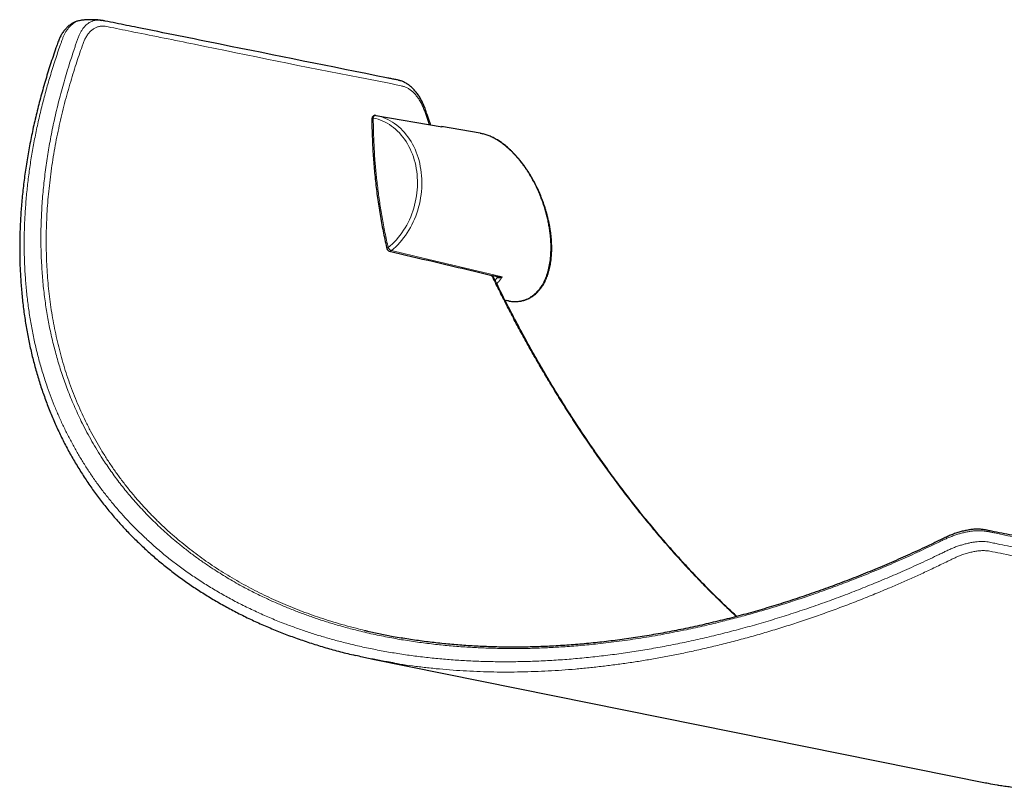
# Model space of a CAD drawing. Header units: millimetres. Extents: x 8 to 2230, y 12 to 2204.
# Tile 90 of 163: x 1809 to 1959, y 522 to 639. Entities that reach past the tile are written whole.
import ezdxf

# ---------------------------------------------------------------- set-up
doc = ezdxf.new("R2010")
doc.units = ezdxf.units.MM

msp = doc.modelspace()

# ---------------------------------------------------------------- linework, layer by layer
at = {"color": 7, "linetype": 'Continuous', "lineweight": 30}
for p, q in [((1818.72, 638.87), (1818.7, 638.87)), ((1863.62, 624.4), (1873.71, 622.68)), ((1879.51, 621.69), (1873.64, 622.69)), ((1873.71, 622.68), (1873.67, 622.68)), ((1873.68, 622.68), (1873.71, 622.68)), ((1883.29, 596.26), (1883.57, 596.19)), ((1863.19, 541.55), (1956.47, 522.74))]:
    msp.add_line(p, q, dxfattribs=at)
at = {"color": 252, "linetype": 'Continuous', "lineweight": 0}
msp.add_line((1867.49, 544.8), (1868.07, 544.7), dxfattribs=at)
at = {"color": 252, "linetype": 'Continuous', "lineweight": 0, "flags": 128}
for points in [[(1863.24, 624), (1863.16, 623.98), (1863.1, 623.97), (1863.06, 623.95), (1863.03, 623.93), (1863.03, 623.91)], [(1863.24, 624), (1863.27, 624.09), (1863.3, 624.17), (1863.34, 624.24), (1863.39, 624.31), (1863.45, 624.36), (1863.51, 624.39), (1863.56, 624.41), (1863.62, 624.4)], [(1863.24, 624), (1863.61, 623.91), (1863.98, 623.81), (1864.34, 623.68), (1864.69, 623.54), (1865.04, 623.37), (1865.38, 623.19), (1865.71, 622.99), (1866.03, 622.77), (1866.35, 622.53), (1866.65, 622.28), (1866.94, 622), (1867.23, 621.72), (1867.5, 621.41), (1867.76, 621.09), (1868, 620.76), (1868.24, 620.41), (1868.46, 620.05), (1868.67, 619.68), (1868.86, 619.29), (1869.04, 618.9), (1869.2, 618.49), (1869.35, 618.07), (1869.48, 617.65), (1869.6, 617.21), (1869.7, 616.77), (1869.79, 616.32), (1869.86, 615.87), (1869.91, 615.41), (1869.95, 614.94), (1869.97, 614.48), (1869.97, 614.01), (1869.96, 613.54), (1869.93, 613.07), (1869.88, 612.6), (1869.82, 612.13), (1869.74, 611.66), (1869.64, 611.2), (1869.53, 610.73), (1869.41, 610.28), (1869.27, 609.83), (1869.11, 609.38), (1868.94, 608.94), (1868.75, 608.51), (1868.55, 608.09), (1868.33, 607.68), (1868.1, 607.28), (1867.86, 606.89), (1867.61, 606.51), (1867.34, 606.15), (1867.06, 605.79), (1866.77, 605.45), (1866.47, 605.13), (1866.16, 604.82), (1865.84, 604.52), (1865.52, 604.25)], [(1866, 603.8), (1866.33, 604.09), (1866.66, 604.39), (1866.98, 604.7), (1867.29, 605.04), (1867.58, 605.38), (1867.87, 605.74), (1868.14, 606.12), (1868.41, 606.5), (1868.66, 606.9), (1868.89, 607.31), (1869.12, 607.73), (1869.32, 608.16), (1869.52, 608.6), (1869.7, 609.04), (1869.86, 609.5), (1870.01, 609.96), (1870.15, 610.42), (1870.27, 610.9), (1870.37, 611.37), (1870.46, 611.85), (1870.53, 612.33), (1870.58, 612.81), (1870.62, 613.29), (1870.64, 613.78), (1870.64, 614.26), (1870.63, 614.74), (1870.6, 615.21), (1870.55, 615.69), (1870.49, 616.15), (1870.41, 616.62), (1870.32, 617.07), (1870.21, 617.52), (1870.08, 617.96), (1869.94, 618.4), (1869.78, 618.82), (1869.61, 619.23), (1869.42, 619.64), (1869.22, 620.03), (1869, 620.41), (1868.77, 620.77), (1868.52, 621.12), (1868.27, 621.46), (1868, 621.78), (1867.72, 622.09), (1867.43, 622.38), (1867.12, 622.66), (1866.81, 622.92), (1866.49, 623.16), (1866.15, 623.38), (1865.81, 623.58), (1865.46, 623.77), (1865.11, 623.93), (1864.75, 624.08), (1864.38, 624.21), (1864, 624.32), (1863.62, 624.4)], [(1865.52, 604.25), (1865.44, 604.21), (1865.38, 604.18), (1865.34, 604.15), (1865.32, 604.12), (1865.31, 604.1), (1865.31, 604.1)], [(1882.87, 599.81), (1869.59, 602.95), (1866, 603.8)]]:
    msp.add_lwpolyline(points, dxfattribs=at)
at = {"color": 7, "linetype": 'Continuous', "lineweight": 30}
for centre, start, end in [((1863.53, 623.91), 80.2993, 180.3585), ((1865.8, 604.21), 192.8353, 256.7011)]:
    msp.add_arc(centre, 0.5, start, end, dxfattribs=at)
at = {"color": 252, "linetype": 'Continuous', "lineweight": 0}
for centre, radius, start, end in [((1866.32, 604.63), 0.893, 205.7309, 248.7313), ((1865.76, 604.08), 0.365, 258.2395, 310.7859), ((1881.93, 599.81), 0.235, 338.9515, 4.9365)]:
    msp.add_arc(centre, radius, start, end, dxfattribs=at)
msp.add_ellipse((1875.46, 609.89), major_axis=(-4.59, 11.9), ratio=0.558001, start_param=3.439606, end_param=3.512987, dxfattribs=at)
at = {"color": 7, "linetype": 'Continuous', "lineweight": 30}
for points, knots in [([(1818.63, 638.85), (1818.62, 638.85), (1818.53, 638.84), (1818.35, 638.8), (1818.11, 638.74), (1817.88, 638.65), (1817.67, 638.56), (1817.45, 638.45), (1817.23, 638.31), (1817.02, 638.16), (1816.81, 637.99), (1816.61, 637.81), (1816.41, 637.6), (1816.23, 637.39), (1816.05, 637.16), (1815.89, 636.91), (1815.73, 636.65), (1815.59, 636.39), (1815.47, 636.13), (1815.35, 635.86), (1815.23, 635.53), (1815.09, 635.13), (1814.83, 634.41), (1814.49, 633.39), (1814.06, 632.11), (1813.66, 630.83), (1813.27, 629.55), (1812.91, 628.28), (1812.56, 627.01), (1812.23, 625.74), (1811.92, 624.48), (1811.62, 623.22), (1811.35, 621.96), (1811.09, 620.71), (1810.85, 619.47), (1810.63, 618.23), (1810.43, 616.99), (1810.25, 615.76), (1810.08, 614.53), (1809.93, 613.31), (1809.8, 612.1), (1809.69, 610.89), (1809.6, 609.69), (1809.53, 608.5), (1809.47, 607.31), (1809.43, 606.13), (1809.41, 604.95), (1809.41, 603.78), (1809.42, 602.62), (1809.45, 601.46), (1809.51, 600.31), (1809.57, 599.17), (1809.66, 598.03), (1809.76, 596.91), (1809.88, 595.79), (1810.02, 594.68), (1810.17, 593.58), (1810.35, 592.49), (1810.53, 591.4), (1810.74, 590.33), (1810.96, 589.26), (1811.2, 588.2), (1811.46, 587.16), (1811.73, 586.12), (1812.02, 585.09), (1812.32, 584.07), (1812.64, 583.06), (1812.98, 582.06), (1813.34, 581.07), (1813.7, 580.09), (1814.09, 579.11), (1814.49, 578.15), (1814.91, 577.2), (1815.34, 576.26), (1815.79, 575.33), (1816.25, 574.4), (1816.74, 573.49), (1817.23, 572.59), (1817.74, 571.7), (1818.27, 570.82), (1818.81, 569.95), (1819.36, 569.09), (1819.93, 568.24), (1820.51, 567.4), (1821.11, 566.58), (1821.72, 565.77), (1822.35, 564.97), (1822.99, 564.18), (1823.64, 563.4), (1824.31, 562.63), (1824.99, 561.87), (1825.69, 561.13), (1826.4, 560.39), (1827.12, 559.67), (1827.86, 558.96), (1828.61, 558.26), (1829.37, 557.57), (1830.15, 556.9), (1830.94, 556.23), (1831.75, 555.58), (1832.56, 554.94), (1833.39, 554.32), (1834.23, 553.7), (1835.09, 553.1), (1835.96, 552.5), (1836.84, 551.93), (1837.73, 551.36), (1838.63, 550.81), (1839.54, 550.27), (1840.47, 549.75), (1841.4, 549.23), (1842.35, 548.73), (1843.32, 548.24), (1844.29, 547.76), (1845.27, 547.3), (1846.26, 546.85), (1847.27, 546.42), (1848.29, 545.99), (1849.32, 545.58), (1850.36, 545.18), (1851.41, 544.8), (1852.47, 544.43), (1853.55, 544.07), (1854.63, 543.72), (1855.73, 543.39), (1856.83, 543.07), (1857.95, 542.77), (1859.08, 542.47), (1859.96, 542.26), (1860.47, 542.14), (1860.6, 542.11)], [0, 0, 0, 0, 0.000264, 0.002554, 0.00477, 0.006927, 0.008994, 0.011052, 0.013324, 0.015621, 0.01794, 0.020273, 0.022616, 0.024959, 0.027299, 0.029646, 0.032027, 0.034388, 0.036437, 0.038493, 0.041105, 0.044267, 0.048161, 0.058473, 0.068767, 0.079035, 0.089276, 0.099488, 0.10967, 0.119822, 0.129941, 0.140026, 0.150077, 0.160093, 0.170072, 0.180011, 0.189932, 0.199827, 0.209678, 0.219487, 0.229257, 0.23899, 0.248689, 0.258355, 0.267992, 0.277601, 0.287186, 0.296749, 0.306291, 0.315802, 0.325265, 0.334689, 0.34408, 0.353439, 0.36277, 0.372074, 0.381316, 0.390533, 0.399729, 0.408897, 0.418029, 0.427117, 0.436157, 0.445181, 0.454204, 0.463187, 0.472132, 0.481042, 0.48992, 0.498769, 0.507591, 0.51639, 0.525167, 0.533927, 0.542671, 0.551402, 0.560123, 0.56884, 0.577466, 0.586095, 0.594719, 0.603326, 0.611904, 0.620441, 0.628927, 0.637395, 0.64588, 0.654347, 0.662798, 0.671236, 0.679664, 0.688082, 0.696496, 0.704899, 0.713289, 0.721666, 0.730034, 0.738395, 0.746752, 0.755108, 0.76344, 0.771743, 0.780075, 0.788423, 0.796773, 0.805109, 0.813416, 0.821681, 0.829929, 0.838248, 0.846559, 0.854865, 0.863167, 0.871468, 0.879772, 0.888078, 0.896391, 0.904711, 0.913043, 0.921388, 0.929748, 0.938127, 0.946526, 0.954951, 0.963353, 0.971773, 0.980215, 0.988674, 0.997145, 1, 1, 1, 1]), ([(1821.65, 638.9), (1821.65, 638.91), (1821.53, 638.92), (1821.35, 638.93), (1821.13, 638.95), (1820.95, 638.96), (1820.77, 638.97), (1820.58, 638.98), (1820.38, 638.98), (1820.19, 638.98), (1820.03, 638.97), (1819.88, 638.97), (1819.73, 638.96), (1819.58, 638.96), (1819.39, 638.94), (1819.16, 638.92), (1818.93, 638.9), (1818.77, 638.88), (1818.72, 638.87)], [0, 0, 0, 0, 0.005678, 0.121441, 0.181464, 0.242127, 0.303633, 0.366798, 0.435274, 0.503635, 0.557637, 0.605272, 0.653821, 0.706077, 0.762366, 0.842669, 0.946905, 1, 1, 1, 1]), ([(1821.65, 638.9), (1821.68, 638.9), (1821.74, 638.89), (1821.8, 638.88), (1821.84, 638.87)], [0, 0, 0, 0, 0.4127874, 1, 1, 1, 1]), ([(1871.97, 622.98), (1871.95, 623.05), (1871.78, 623.52), (1871.54, 624.22), (1871.29, 624.97), (1871.14, 625.43), (1871.01, 625.75), (1870.88, 626.06), (1870.74, 626.38), (1870.59, 626.68), (1870.43, 626.97), (1870.26, 627.26), (1870.08, 627.53), (1869.89, 627.8), (1869.69, 628.05), (1869.49, 628.28), (1869.27, 628.51), (1869.05, 628.72), (1868.82, 628.91), (1868.59, 629.08), (1868.36, 629.23), (1868.11, 629.37), (1867.87, 629.49), (1867.62, 629.6), (1867.4, 629.67), (1867.23, 629.72), (1867.04, 629.77), (1866.81, 629.83), (1866.52, 629.89), (1866.22, 629.94), (1865.92, 630), (1865.61, 630.06), (1856.9, 631.81), (1844.18, 634.38), (1830.41, 637.16), (1824.59, 638.33), (1822.88, 638.68), (1822.25, 638.8), (1822.09, 638.83), (1821.92, 638.86), (1821.78, 638.89), (1821.68, 638.9), (1821.68, 638.9)], [0, 0, 0, 0, 0.002723, 0.0175, 0.026578, 0.03077, 0.034723, 0.038843, 0.043064, 0.047297, 0.051549, 0.05582, 0.060117, 0.064435, 0.068773, 0.073128, 0.077496, 0.081877, 0.086267, 0.090503, 0.094749, 0.099007, 0.103282, 0.107581, 0.111909, 0.114241, 0.116529, 0.121581, 0.126846, 0.132518, 0.138561, 0.144855, 0.151418, 0.64516, 0.892044, 0.954771, 0.986655, 0.990662, 0.992749, 0.995004, 0.999692, 1, 1, 1, 1]), ([(1863.03, 623.91), (1863.03, 623.74), (1863.03, 623.14), (1863.06, 622.11), (1863.1, 620.81), (1863.16, 619.51), (1863.24, 618.22), (1863.33, 616.93), (1863.45, 615.65), (1863.58, 614.38), (1863.73, 613.1), (1863.89, 611.84), (1864.08, 610.57), (1864.28, 609.3), (1864.5, 608.04), (1864.74, 606.77), (1865, 605.51), (1865.19, 604.62), (1865.3, 604.15), (1865.32, 604.1)], [0, 0, 0, 0, 0.0249413, 0.0898883, 0.1547697, 0.2195598, 0.2842332, 0.3487652, 0.4131318, 0.4773095, 0.5412954, 0.6052324, 0.6693308, 0.7336159, 0.7980645, 0.8626529, 0.9273567, 0.9921507, 1, 1, 1, 1]), ([(1879.51, 621.68), (1879.55, 621.68), (1879.68, 621.66), (1879.81, 621.62), (1879.91, 621.6)], [0, 0, 0, 0, 0.312576, 1, 1, 1, 1]), ([(1883.96, 596.12), (1884.01, 596.11), (1884.17, 596.08), (1884.42, 596.05), (1884.72, 596.04), (1885.02, 596.04), (1885.31, 596.06), (1885.6, 596.09), (1885.89, 596.14), (1886.16, 596.21), (1886.44, 596.3), (1886.7, 596.4), (1886.96, 596.53), (1887.22, 596.66), (1887.46, 596.82), (1887.7, 596.99), (1887.94, 597.18), (1888.16, 597.38), (1888.38, 597.6), (1888.58, 597.84), (1888.78, 598.1), (1888.97, 598.37), (1889.15, 598.65), (1889.32, 598.96), (1889.47, 599.28), (1889.62, 599.61), (1889.75, 599.96), (1889.88, 600.32), (1889.99, 600.7), (1890.09, 601.09), (1890.17, 601.49), (1890.25, 601.91), (1890.31, 602.33), (1890.36, 602.77), (1890.39, 603.21), (1890.41, 603.67), (1890.42, 604.13), (1890.41, 604.6), (1890.39, 605.08), (1890.36, 605.56), (1890.32, 606.04), (1890.26, 606.53), (1890.19, 607.02), (1890.11, 607.52), (1890.01, 608.02), (1889.9, 608.51), (1889.78, 609.01), (1889.65, 609.5), (1889.51, 609.99), (1889.36, 610.48), (1889.19, 610.97), (1889.02, 611.45), (1888.83, 611.93), (1888.64, 612.4), (1888.44, 612.86), (1888.23, 613.32), (1888.01, 613.77), (1887.78, 614.21), (1887.55, 614.64), (1887.3, 615.07), (1887.05, 615.48), (1886.8, 615.88), (1886.54, 616.27), (1886.27, 616.66), (1886, 617.03), (1885.72, 617.38), (1885.44, 617.73), (1885.15, 618.06), (1884.86, 618.38), (1884.57, 618.69), (1884.28, 618.99), (1883.98, 619.27), (1883.67, 619.54), (1883.37, 619.79), (1883.06, 620.03), (1882.76, 620.25), (1882.45, 620.46), (1882.14, 620.66), (1881.82, 620.84), (1881.51, 621.01), (1881.2, 621.16), (1880.89, 621.29), (1880.57, 621.41), (1880.26, 621.51), (1880.05, 621.57), (1879.93, 621.6), (1879.92, 621.6)], [0, 0, 0, 0, 0.005562, 0.01635, 0.027173, 0.038032, 0.048931, 0.059872, 0.070862, 0.081908, 0.093018, 0.104202, 0.115472, 0.12684, 0.138318, 0.149919, 0.161653, 0.17353, 0.185558, 0.197742, 0.210084, 0.222585, 0.235241, 0.248048, 0.260999, 0.274086, 0.287299, 0.300627, 0.314059, 0.327584, 0.34119, 0.354866, 0.368599, 0.382379, 0.396194, 0.410034, 0.423886, 0.437741, 0.451584, 0.465406, 0.479197, 0.492946, 0.506645, 0.520285, 0.533857, 0.547353, 0.560766, 0.574089, 0.587316, 0.600441, 0.613459, 0.626365, 0.639156, 0.651829, 0.664381, 0.67681, 0.689116, 0.701299, 0.713358, 0.725296, 0.737115, 0.748816, 0.760403, 0.771881, 0.783253, 0.794525, 0.805703, 0.816792, 0.827799, 0.838732, 0.849596, 0.860401, 0.871154, 0.881863, 0.892536, 0.903181, 0.913806, 0.924419, 0.935027, 0.945637, 0.956254, 0.966884, 0.977531, 0.9882, 0.998894, 1, 1, 1, 1]), ([(1865.68, 603.72), (1867.94, 603.19), (1873.49, 601.87), (1879.05, 600.57), (1882.34, 599.79)], [0, 0, 0, 0, 0.406715, 1, 1, 1, 1]), ([(1918.59, 548.08), (1918.54, 548.12), (1918.2, 548.43), (1917.57, 549.02), (1916.69, 549.85), (1915.82, 550.7), (1914.95, 551.56), (1914.09, 552.43), (1913.22, 553.31), (1912.36, 554.21), (1911.51, 555.12), (1910.65, 556.04), (1909.8, 556.98), (1908.95, 557.93), (1908.11, 558.89), (1907.27, 559.86), (1906.43, 560.85), (1905.6, 561.85), (1904.77, 562.86), (1903.94, 563.88), (1903.12, 564.91), (1902.3, 565.96), (1901.49, 567.02), (1900.68, 568.09), (1899.88, 569.17), (1899.08, 570.26), (1898.29, 571.37), (1897.5, 572.49), (1896.71, 573.61), (1895.93, 574.75), (1895.16, 575.9), (1894.39, 577.06), (1893.63, 578.22), (1892.87, 579.4), (1892.12, 580.6), (1891.38, 581.8), (1890.64, 583.01), (1889.9, 584.24), (1889.17, 585.47), (1888.45, 586.72), (1887.74, 587.97), (1887.03, 589.23), (1886.32, 590.5), (1885.63, 591.78), (1884.94, 593.08), (1884.26, 594.38), (1883.58, 595.69), (1882.91, 597.01), (1882.25, 598.33), (1881.76, 599.33), (1881.5, 599.89), (1881.44, 600)], [0, 0, 0, 0, 0.003226, 0.02301, 0.042851, 0.062743, 0.082682, 0.102662, 0.122677, 0.142723, 0.162777, 0.182922, 0.203106, 0.223333, 0.24361, 0.263943, 0.284339, 0.304807, 0.325268, 0.345799, 0.366431, 0.38714, 0.407899, 0.428681, 0.44946, 0.470296, 0.491322, 0.512385, 0.533494, 0.554654, 0.575873, 0.597156, 0.61851, 0.639942, 0.661459, 0.683067, 0.704773, 0.726583, 0.748508, 0.770411, 0.792359, 0.814425, 0.836602, 0.858882, 0.881258, 0.903721, 0.926263, 0.948876, 0.97155, 0.994277, 1, 1, 1, 1]), ([(1883.94, 596.12), (1883.91, 596.12), (1883.79, 596.14), (1883.67, 596.17), (1883.57, 596.2)], [0, 0, 0, 0, 0.238585, 1, 1, 1, 1]), ([(2003.05, 551.39), (2003.03, 551.41), (2002.96, 551.48), (2002.83, 551.59), (2002.65, 551.71), (2002.46, 551.82), (2002.26, 551.92), (2002.04, 552.01), (2001.81, 552.08), (2001.56, 552.15), (2001.27, 552.21), (2000.99, 552.27), (2000.71, 552.32), (2000.41, 552.38), (1991.38, 554.2), (1978.23, 556.86), (1964.16, 559.69), (1958.54, 560.83), (1957.16, 561.1), (1956.73, 561.19), (1956.48, 561.24), (1956.23, 561.29), (1955.98, 561.32), (1955.72, 561.35), (1955.45, 561.36), (1955.16, 561.37), (1954.86, 561.36), (1954.55, 561.33), (1954.24, 561.3), (1953.92, 561.25), (1953.59, 561.19), (1953.26, 561.12), (1952.93, 561.04), (1952.6, 560.95), (1952.27, 560.85), (1951.93, 560.74), (1951.6, 560.63), (1951.28, 560.5), (1950.97, 560.38), (1950.66, 560.24), (1950.33, 560.09), (1949.98, 559.93), (1949.58, 559.73), (1949.05, 559.47), (1948.35, 559.13), (1947.34, 558.65), (1946.09, 558.07), (1944.66, 557.41), (1943.22, 556.77), (1941.79, 556.15), (1940.35, 555.53), (1938.92, 554.94), (1937.48, 554.36), (1936.04, 553.79), (1934.61, 553.24), (1933.17, 552.7), (1931.74, 552.18), (1930.3, 551.67), (1928.87, 551.18), (1927.43, 550.7), (1926, 550.24), (1924.58, 549.79), (1923.15, 549.36), (1921.73, 548.94), (1920.31, 548.54), (1918.89, 548.15), (1917.48, 547.78), (1916.07, 547.43), (1914.66, 547.09), (1913.25, 546.76), (1911.85, 546.45), (1910.44, 546.15), (1909.05, 545.87), (1907.66, 545.61), (1906.27, 545.36), (1904.89, 545.12), (1903.52, 544.9), (1902.15, 544.7), (1900.78, 544.51), (1899.42, 544.33), (1898.07, 544.17), (1896.72, 544.03), (1895.38, 543.9), (1894.05, 543.78), (1892.72, 543.68), (1891.4, 543.6), (1890.09, 543.53), (1888.78, 543.47), (1887.48, 543.43), (1886.19, 543.4), (1884.9, 543.39), (1883.63, 543.4), (1882.36, 543.41), (1881.1, 543.45), (1879.85, 543.49), (1878.6, 543.55), (1877.36, 543.63), (1876.13, 543.72), (1874.91, 543.83), (1873.69, 543.94), (1872.49, 544.08), (1871.3, 544.22), (1870.11, 544.38), (1868.93, 544.56), (1868.05, 544.7), (1867.57, 544.79), (1867.48, 544.8)], [0, 0, 0, 0, 0.000772, 0.002632, 0.004532, 0.006476, 0.008463, 0.010488, 0.012526, 0.01476, 0.017328, 0.020323, 0.022802, 0.025504, 0.029135, 0.285637, 0.410377, 0.441181, 0.448843, 0.451327, 0.45367, 0.455871, 0.457965, 0.459979, 0.462141, 0.464243, 0.466472, 0.468694, 0.470909, 0.473116, 0.475319, 0.477516, 0.479674, 0.481808, 0.483925, 0.486029, 0.488125, 0.490217, 0.492087, 0.49405, 0.496055, 0.498235, 0.50069, 0.503666, 0.508378, 0.513953, 0.522966, 0.531956, 0.540922, 0.54986, 0.558772, 0.567655, 0.57651, 0.585335, 0.594131, 0.602896, 0.611631, 0.620334, 0.629012, 0.637671, 0.646291, 0.654873, 0.66342, 0.671934, 0.680418, 0.688873, 0.697302, 0.705706, 0.714089, 0.722452, 0.730798, 0.739122, 0.747396, 0.755637, 0.763846, 0.772028, 0.780184, 0.788318, 0.796402, 0.80446, 0.812505, 0.820529, 0.828521, 0.836475, 0.844382, 0.852271, 0.86017, 0.868033, 0.875862, 0.88366, 0.89143, 0.899173, 0.906893, 0.914591, 0.922271, 0.929935, 0.937585, 0.945224, 0.952854, 0.960479, 0.968014, 0.97557, 0.983123, 0.990661, 0.998172, 1, 1, 1, 1]), ([(1861.93, 545.94), (1862.08, 545.9), (1862.87, 545.71), (1864.32, 545.4), (1866.02, 545.05), (1867.09, 544.87), (1867.49, 544.8)], [0, 0, 0, 0, 0.083497, 0.434994, 0.786696, 1, 1, 1, 1]), ([(1866.5, 540.95), (1866.12, 541.01), (1865.1, 541.17), (1863.46, 541.49), (1861.88, 541.81), (1860.93, 542.04), (1860.61, 542.11)], [0, 0, 0, 0, 0.189985, 0.511397, 0.832969, 1, 1, 1, 1]), ([(1958.25, 522.41), (1958.34, 522.4), (1958.72, 522.33), (1959.4, 522.23), (1960.29, 522.11), (1961.17, 522.01), (1962.05, 521.92), (1962.94, 521.85), (1963.81, 521.8), (1964.69, 521.76), (1965.56, 521.74), (1966.43, 521.74), (1967.3, 521.75), (1968.16, 521.78), (1969.02, 521.82), (1969.87, 521.89), (1970.72, 521.97), (1971.57, 522.06), (1972.41, 522.18), (1973.25, 522.31), (1974.08, 522.46), (1974.9, 522.62), (1975.73, 522.8), (1976.55, 523), (1977.36, 523.22), (1978.17, 523.45), (1978.97, 523.7), (1979.76, 523.96), (1980.55, 524.25), (1981.34, 524.55), (1982.12, 524.86), (1982.89, 525.2), (1983.66, 525.55), (1984.42, 525.92), (1985.18, 526.31), (1985.93, 526.71), (1986.67, 527.13), (1987.4, 527.57), (1988.13, 528.03), (1988.81, 528.47), (1989.25, 528.77), (1989.44, 528.9)], [0, 0, 0, 0, 0.007191, 0.032257, 0.05732, 0.082376, 0.107461, 0.13276, 0.158102, 0.183492, 0.208939, 0.234449, 0.26003, 0.285701, 0.311281, 0.337001, 0.362835, 0.388755, 0.414732, 0.440738, 0.466742, 0.492756, 0.519037, 0.545354, 0.571716, 0.598131, 0.624608, 0.651154, 0.677778, 0.704488, 0.731294, 0.758203, 0.785225, 0.812368, 0.839641, 0.867068, 0.894301, 0.92171, 0.949282, 0.977006, 1, 1, 1, 1]), ([(1956.47, 522.74), (1956.61, 522.72), (1957.2, 522.59), (1957.79, 522.49), (1958.23, 522.42)], [0, 0, 0, 0, 0.233454, 1, 1, 1, 1])]:
    msp.add_open_spline(points, degree=3, knots=knots, dxfattribs=at)
at = {"color": 252, "linetype": 'Continuous', "lineweight": 0}
for points, knots in [([(1818.7, 638.87), (1818.59, 638.85), (1818.37, 638.81), (1818.04, 638.69), (1817.7, 638.51), (1817.38, 638.27), (1817.07, 637.99), (1816.78, 637.65), (1816.52, 637.28), (1816.29, 636.89), (1816.09, 636.46), (1815.91, 636.02), (1815.75, 635.56), (1815.37, 634.48), (1814.78, 632.74), (1814.04, 630.38), (1813.36, 628.02), (1812.76, 625.71), (1812.22, 623.4), (1811.73, 621.09), (1811.3, 618.78), (1810.94, 616.48), (1810.64, 614.18), (1810.4, 611.87), (1810.23, 609.55), (1810.12, 607.2), (1810.08, 604.86), (1810.12, 602.56), (1810.22, 600.3), (1810.39, 598.07), (1810.63, 595.87), (1810.95, 593.68), (1811.33, 591.51), (1811.78, 589.36), (1812.31, 587.23), (1812.92, 585.13), (1813.55, 583.2), (1814.19, 581.42), (1814.83, 579.81), (1815.52, 578.21), (1816.25, 576.65), (1817.02, 575.12), (1817.83, 573.62), (1818.69, 572.15), (1819.59, 570.7), (1820.54, 569.27), (1821.54, 567.87), (1822.58, 566.5), (1823.67, 565.16), (1824.8, 563.84), (1825.98, 562.56), (1827.2, 561.3), (1828.5, 560.04), (1829.89, 558.78), (1831.37, 557.52), (1832.9, 556.31), (1834.52, 555.1), (1836.22, 553.93), (1838.01, 552.77), (1839.84, 551.67), (1841.74, 550.62), (1843.69, 549.61), (1845.68, 548.67), (1847.7, 547.78), (1849.65, 547), (1851.54, 546.3), (1853.35, 545.68), (1855.18, 545.09), (1857.05, 544.55), (1859.03, 544.03), (1861.12, 543.53), (1863.34, 543.06), (1865.58, 542.64), (1867.86, 542.27), (1870.16, 541.96), (1872.49, 541.7), (1874.82, 541.49), (1877.19, 541.33), (1879.63, 541.22), (1882.13, 541.17), (1884.64, 541.17), (1887.19, 541.22), (1889.77, 541.33), (1892.39, 541.5), (1895.02, 541.72), (1897.66, 542), (1900.31, 542.33), (1902.96, 542.72), (1905.59, 543.15), (1908.26, 543.64), (1910.97, 544.19), (1913.71, 544.8), (1916.45, 545.46), (1919.2, 546.18), (1921.97, 546.95), (1924.75, 547.78), (1927.52, 548.67), (1930.29, 549.6), (1933.05, 550.58), (1935.77, 551.61), (1938.47, 552.67), (1941.14, 553.77), (1943.86, 554.94), (1946.62, 556.19), (1948.68, 557.16), (1950, 557.8), (1950.58, 558.08), (1951.17, 558.35), (1951.76, 558.6), (1952.35, 558.82), (1952.94, 559), (1953.53, 559.16), (1954.1, 559.29), (1954.66, 559.39), (1955.2, 559.45), (1955.71, 559.48), (1956.2, 559.48), (1956.66, 559.45), (1957.09, 559.38), (1957.5, 559.3), (1957.88, 559.21), (1958.65, 559.05), (1960.33, 558.72), (1970.04, 556.74), (1982.31, 554.29), (1995.45, 551.63), (2000.6, 550.6), (2002.88, 550.13), (2003.35, 550.05), (2003.74, 549.97), (2004.04, 549.86), (2004.3, 549.73), (2004.52, 549.57), (2004.67, 549.42), (2004.73, 549.31), (2004.74, 549.28)], [0, 0, 0, 0, 0.001683, 0.003623, 0.005556, 0.007491, 0.009433, 0.011375, 0.013309, 0.015027, 0.016747, 0.018475, 0.020205, 0.021931, 0.030401, 0.039477, 0.047956, 0.056437, 0.064918, 0.073397, 0.081917, 0.090437, 0.098879, 0.107321, 0.116076, 0.124834, 0.133592, 0.142347, 0.150824, 0.159302, 0.16778, 0.176257, 0.184736, 0.193214, 0.201692, 0.210172, 0.21865, 0.225413, 0.232177, 0.238941, 0.245704, 0.25233, 0.258958, 0.265587, 0.272213, 0.27884, 0.285469, 0.292098, 0.298725, 0.305352, 0.311981, 0.318611, 0.325238, 0.332489, 0.339743, 0.346996, 0.354247, 0.361965, 0.369687, 0.377408, 0.385126, 0.392911, 0.400696, 0.40835, 0.416005, 0.422523, 0.429044, 0.435566, 0.442087, 0.448606, 0.456062, 0.463522, 0.470981, 0.478438, 0.485948, 0.493459, 0.500862, 0.508266, 0.51606, 0.523856, 0.531652, 0.539445, 0.547473, 0.555504, 0.563534, 0.571562, 0.579642, 0.587722, 0.595698, 0.603674, 0.612022, 0.620372, 0.628722, 0.63707, 0.645615, 0.654161, 0.662706, 0.671292, 0.679878, 0.688464, 0.696917, 0.705372, 0.713826, 0.722903, 0.73198, 0.733875, 0.735775, 0.737672, 0.739561, 0.741445, 0.743342, 0.745245, 0.747149, 0.749046, 0.750941, 0.752841, 0.754742, 0.756637, 0.758557, 0.76048, 0.762406, 0.764331, 0.772048, 0.787484, 0.909911, 0.955846, 0.984438, 0.98717, 0.9899, 0.991742, 0.993586, 0.995427, 0.997337, 0.999255, 1, 1, 1, 1]), ([(2003.08, 551.36), (2003.08, 551.36), (2003.02, 551.43), (2002.87, 551.54), (2002.62, 551.68), (2002.32, 551.79), (2001.98, 551.88), (2001.61, 551.96), (2001.23, 552.04), (2000.47, 552.19), (1998.84, 552.52), (1989.3, 554.44), (1977.28, 556.86), (1964.47, 559.45), (1959.48, 560.45), (1957.34, 560.89), (1956.88, 560.98), (1956.46, 561.06), (1956.06, 561.1), (1955.63, 561.13), (1955.16, 561.13), (1954.64, 561.1), (1954.1, 561.03), (1953.54, 560.93), (1952.96, 560.8), (1952.38, 560.64), (1951.78, 560.44), (1951.18, 560.22), (1950.6, 559.98), (1950.03, 559.72), (1949.08, 559.26), (1947.39, 558.45), (1944.94, 557.31), (1942.53, 556.24), (1940.54, 555.39), (1938.97, 554.74), (1937.39, 554.11), (1935.48, 553.36), (1933.22, 552.5), (1930.7, 551.6), (1928.27, 550.77), (1925.93, 550.01), (1923.58, 549.28), (1921.22, 548.59), (1918.84, 547.94), (1916.33, 547.29), (1913.69, 546.65), (1911.26, 546.12), (1909.18, 545.7), (1907.45, 545.37), (1905.71, 545.06), (1904.01, 544.78), (1902.34, 544.52), (1900.71, 544.29), (1899.07, 544.09), (1897.09, 543.86), (1894.77, 543.63), (1892.21, 543.44), (1889.75, 543.3), (1887.4, 543.21), (1885.07, 543.18), (1882.73, 543.19), (1880.4, 543.25), (1878.04, 543.36), (1875.68, 543.52), (1873.28, 543.75), (1870.87, 544.03), (1868.46, 544.38), (1866.43, 544.72), (1864.79, 545.04), (1863.52, 545.3), (1862.27, 545.58), (1860.76, 545.94), (1859, 546.4), (1857.09, 546.95), (1855.27, 547.52), (1853.55, 548.11), (1851.86, 548.73), (1850.19, 549.39), (1848.53, 550.09), (1846.82, 550.87), (1845.04, 551.73), (1843.45, 552.57), (1842.1, 553.32), (1841, 553.97), (1839.91, 554.64), (1838.73, 555.39), (1837.47, 556.24), (1836.14, 557.19), (1834.84, 558.17), (1833.64, 559.13), (1832.53, 560.06), (1831.51, 560.96), (1830.51, 561.89), (1829.56, 562.8), (1828.67, 563.71), (1827.82, 564.62), (1826.99, 565.53), (1826.19, 566.46), (1825.43, 567.38), (1824.69, 568.31), (1823.98, 569.25), (1823.3, 570.2), (1822.65, 571.14), (1821.95, 572.2), (1821.19, 573.4), (1820.4, 574.74), (1819.65, 576.11), (1818.97, 577.42), (1818.36, 578.69), (1817.81, 579.89), (1817.29, 581.11), (1816.81, 582.3), (1816.37, 583.48), (1815.97, 584.63), (1815.59, 585.79), (1815.24, 586.94), (1814.91, 588.09), (1814.61, 589.23), (1814.33, 590.38), (1814.08, 591.52), (1813.85, 592.64), (1813.64, 593.78), (1813.45, 594.95), (1813.27, 596.17), (1813.11, 597.41), (1812.97, 598.69), (1812.86, 599.97), (1812.77, 601.29), (1812.7, 602.63), (1812.65, 604), (1812.64, 605.37), (1812.64, 606.76), (1812.68, 608.15), (1812.73, 609.56), (1812.82, 610.96), (1812.93, 612.36), (1813.06, 613.73), (1813.21, 615.09), (1813.38, 616.46), (1813.58, 617.8), (1813.79, 619.13), (1814.03, 620.48), (1814.3, 621.89), (1814.6, 623.34), (1814.93, 624.8), (1815.28, 626.26), (1815.66, 627.71), (1816.06, 629.17), (1816.48, 630.63), (1817, 632.34), (1817.47, 633.74), (1817.83, 634.85), (1818.02, 635.42), (1818.21, 635.97), (1818.4, 636.48), (1818.62, 636.94), (1818.85, 637.35), (1819.11, 637.72), (1819.39, 638.04), (1819.69, 638.31), (1820, 638.54), (1820.33, 638.71), (1820.66, 638.84), (1821.01, 638.91), (1821.33, 638.93), (1821.55, 638.91), (1821.65, 638.9)], [0, 0, 0, 0, 0.000118, 0.002002, 0.003939, 0.005876, 0.007796, 0.009718, 0.011642, 0.013566, 0.021268, 0.036673, 0.159181, 0.205046, 0.232617, 0.235249, 0.237881, 0.23965, 0.24142, 0.243187, 0.245096, 0.247004, 0.248967, 0.25093, 0.252839, 0.254749, 0.256717, 0.258685, 0.260558, 0.262435, 0.264312, 0.269966, 0.279241, 0.288521, 0.293592, 0.298662, 0.303736, 0.30881, 0.317112, 0.325419, 0.332799, 0.340183, 0.347563, 0.354947, 0.362387, 0.369831, 0.378432, 0.387039, 0.392417, 0.397794, 0.403177, 0.40856, 0.41363, 0.418701, 0.423777, 0.428852, 0.437158, 0.445469, 0.452852, 0.460239, 0.467622, 0.47501, 0.482482, 0.489959, 0.497698, 0.505442, 0.513455, 0.521473, 0.529587, 0.533918, 0.538249, 0.542584, 0.546919, 0.554013, 0.561111, 0.567417, 0.573726, 0.580032, 0.586341, 0.592718, 0.599098, 0.606547, 0.614001, 0.618697, 0.623392, 0.628093, 0.632794, 0.6389, 0.645006, 0.651125, 0.657244, 0.662443, 0.667642, 0.672848, 0.678054, 0.682846, 0.687637, 0.692435, 0.697232, 0.701863, 0.706494, 0.71113, 0.715766, 0.720195, 0.724626, 0.730792, 0.736958, 0.743135, 0.749313, 0.754558, 0.759803, 0.765054, 0.770306, 0.775129, 0.779952, 0.784781, 0.789609, 0.794257, 0.798906, 0.803559, 0.808212, 0.812651, 0.817092, 0.821812, 0.826533, 0.83152, 0.836508, 0.8415, 0.846492, 0.851763, 0.857034, 0.862311, 0.867587, 0.872912, 0.878237, 0.883567, 0.888897, 0.894023, 0.899148, 0.904278, 0.909407, 0.914298, 0.91919, 0.924635, 0.930081, 0.935533, 0.940985, 0.946441, 0.951897, 0.957358, 0.962821, 0.971104, 0.973177, 0.975252, 0.977324, 0.979394, 0.981272, 0.983151, 0.985086, 0.987022, 0.9889, 0.990778, 0.992709, 0.99464, 0.996548, 0.998456, 1, 1, 1, 1]), ([(1871.75, 623.01), (1871.61, 623.41), (1871.4, 624.02), (1871.16, 624.73), (1871.02, 625.14), (1870.91, 625.45), (1870.78, 625.75), (1870.64, 626.06), (1870.49, 626.35), (1870.33, 626.64), (1870.16, 626.91), (1869.98, 627.16), (1869.8, 627.4), (1869.56, 627.7), (1869.29, 627.96), (1869.02, 628.19), (1868.81, 628.34), (1868.6, 628.48), (1868.39, 628.6), (1868.17, 628.7), (1867.87, 628.81), (1865.55, 629.35), (1854.91, 631.32), (1841.35, 634.18), (1828.71, 636.71), (1824.32, 637.6), (1822.86, 637.89), (1822.44, 637.98), (1822.08, 638.01), (1821.79, 637.99), (1821.58, 637.96), (1821.36, 637.91), (1821.15, 637.84), (1820.94, 637.75), (1820.73, 637.63), (1820.53, 637.5), (1820.33, 637.35), (1820.15, 637.17), (1819.97, 636.98), (1819.8, 636.77), (1819.64, 636.54), (1819.48, 636.29), (1819.3, 635.95), (1819.12, 635.5), (1818.83, 634.67), (1818.44, 633.58), (1817.97, 632.16), (1817.51, 630.69), (1817.04, 629.12), (1816.58, 627.49), (1816.13, 625.8), (1815.72, 624.11), (1815.34, 622.4), (1814.98, 620.68), (1814.66, 618.95), (1814.38, 617.21), (1814.13, 615.46), (1813.92, 613.71), (1813.74, 611.97), (1813.61, 610.23), (1813.51, 608.5), (1813.45, 606.79), (1813.44, 605.09), (1813.46, 603.4), (1813.52, 601.73), (1813.62, 600.07), (1813.75, 598.42), (1813.93, 596.79), (1814.15, 595.16), (1814.41, 593.53), (1814.71, 591.92), (1815.06, 590.31), (1815.44, 588.72), (1815.87, 587.13), (1816.35, 585.55), (1816.87, 583.97), (1817.44, 582.41), (1818.06, 580.86), (1818.72, 579.32), (1819.44, 577.8), (1820.19, 576.31), (1820.98, 574.86), (1821.81, 573.44), (1822.68, 572.05), (1823.59, 570.68), (1824.55, 569.34), (1825.55, 568.02), (1826.59, 566.73), (1827.67, 565.48), (1828.78, 564.26), (1829.92, 563.08), (1831.08, 561.95), (1832.27, 560.86), (1833.46, 559.82), (1834.68, 558.82), (1835.9, 557.87), (1837.14, 556.95), (1838.41, 556.06), (1839.73, 555.19), (1841.08, 554.34), (1842.45, 553.53), (1843.82, 552.76), (1845.22, 552.03), (1846.62, 551.33), (1848.04, 550.66), (1849.48, 550.03), (1850.94, 549.42), (1852.45, 548.83), (1853.99, 548.27), (1855.58, 547.72), (1857.22, 547.21), (1858.91, 546.72), (1860.48, 546.29), (1861.5, 546.05), (1861.93, 545.94)], [0, 0, 0, 0, 0.00555, 0.008397, 0.009822, 0.011246, 0.012794, 0.014341, 0.01591, 0.017479, 0.019066, 0.020659, 0.022203, 0.023752, 0.026881, 0.028465, 0.030048, 0.031637, 0.033229, 0.034838, 0.036447, 0.03969, 0.085, 0.266237, 0.332627, 0.357931, 0.361015, 0.364099, 0.367194, 0.368755, 0.370316, 0.371909, 0.373507, 0.375122, 0.376736, 0.378372, 0.380007, 0.381601, 0.383201, 0.384819, 0.386437, 0.388079, 0.389721, 0.392645, 0.395588, 0.40285, 0.410113, 0.418187, 0.426264, 0.435176, 0.444091, 0.453109, 0.462129, 0.471296, 0.480466, 0.489755, 0.499046, 0.508379, 0.517715, 0.527009, 0.536307, 0.545516, 0.554728, 0.563871, 0.573017, 0.582075, 0.59114, 0.600208, 0.609291, 0.618378, 0.627497, 0.63662, 0.645798, 0.654981, 0.664241, 0.673505, 0.682856, 0.692211, 0.701636, 0.711067, 0.720527, 0.729698, 0.738874, 0.748055, 0.757235, 0.766421, 0.775584, 0.784752, 0.793838, 0.802929, 0.811838, 0.820753, 0.829384, 0.83802, 0.846344, 0.854673, 0.862794, 0.870918, 0.879252, 0.88759, 0.895789, 0.903992, 0.912, 0.920011, 0.927901, 0.935795, 0.943742, 0.951693, 0.959865, 0.96804, 0.976493, 0.984949, 0.993593, 1, 1, 1, 1]), ([(1865.52, 604.25), (1865.35, 605.01), (1865.01, 606.55), (1864.58, 608.86), (1864.21, 611.15), (1863.91, 613.39), (1863.67, 615.61), (1863.48, 617.75), (1863.35, 619.87), (1863.27, 621.94), (1863.25, 623.32), (1863.24, 624)], [0, 0, 0, 0, 0.118977, 0.238031, 0.353567, 0.469173, 0.578985, 0.688857, 0.793276, 0.897747, 1, 1, 1, 1]), ([(1879.91, 621.6), (1879.93, 621.6), (1880.06, 621.57), (1880.31, 621.49), (1880.66, 621.38), (1881.01, 621.23), (1881.46, 621.03), (1881.99, 620.74), (1882.62, 620.34), (1883.24, 619.87), (1883.85, 619.36), (1884.43, 618.8), (1884.99, 618.2), (1885.53, 617.56), (1886.05, 616.88), (1886.57, 616.14), (1887.06, 615.36), (1887.52, 614.56), (1887.93, 613.75), (1888.3, 612.97), (1888.63, 612.2), (1888.93, 611.42), (1889.19, 610.65), (1889.43, 609.88), (1889.63, 609.12), (1889.81, 608.38), (1889.95, 607.64), (1890.07, 606.91), (1890.16, 606.19), (1890.22, 605.51), (1890.26, 604.88), (1890.27, 604.31), (1890.26, 603.74), (1890.23, 603.18), (1890.19, 602.63), (1890.12, 602.09), (1890.03, 601.57), (1889.92, 601.06), (1889.79, 600.56), (1889.64, 600.08), (1889.47, 599.62), (1889.27, 599.17), (1889.06, 598.75), (1888.82, 598.35), (1888.55, 597.97), (1888.27, 597.63), (1887.97, 597.31), (1887.65, 597.03), (1887.3, 596.78), (1886.93, 596.56), (1886.55, 596.37), (1886.14, 596.23), (1885.72, 596.12), (1885.28, 596.06), (1884.82, 596.04), (1884.38, 596.05), (1884.08, 596.1), (1883.94, 596.12)], [0, 0, 0, 0, 0.002177, 0.014325, 0.026472, 0.03872, 0.050998, 0.072403, 0.09397, 0.115703, 0.137601, 0.158394, 0.179322, 0.20038, 0.221563, 0.243903, 0.266374, 0.288968, 0.311679, 0.332208, 0.352731, 0.373325, 0.393855, 0.414448, 0.434211, 0.454026, 0.4739, 0.493822, 0.5138, 0.533826, 0.550537, 0.567274, 0.584065, 0.600883, 0.617765, 0.634676, 0.65164, 0.668634, 0.68599, 0.703378, 0.720834, 0.738325, 0.755902, 0.773517, 0.791208, 0.808943, 0.826424, 0.843951, 0.861536, 0.879173, 0.896876, 0.914639, 0.932192, 0.949811, 0.967513, 0.98529, 1, 1, 1, 1]), ([(1918.53, 548.06), (1918.51, 548.08), (1917.98, 548.55), (1916.96, 549.52), (1915.46, 550.97), (1913.97, 552.45), (1912.49, 553.98), (1911.02, 555.54), (1909.46, 557.24), (1907.82, 559.1), (1906.09, 561.13), (1904.38, 563.19), (1902.7, 565.3), (1901.04, 567.46), (1899.4, 569.66), (1897.79, 571.89), (1896.18, 574.19), (1894.59, 576.55), (1893.01, 578.98), (1891.46, 581.43), (1890.01, 583.8), (1888.66, 586.09), (1887.4, 588.28), (1886.17, 590.49), (1884.96, 592.72), (1883.78, 594.97), (1882.63, 597.24), (1881.79, 598.93), (1881.34, 599.87), (1881.25, 600.05)], [0, 0, 0, 0, 0.0013488, 0.0353129, 0.0692671, 0.1035372, 0.1378171, 0.1720972, 0.2063678, 0.2482273, 0.2901033, 0.3319798, 0.3738403, 0.4162135, 0.4586023, 0.5009917, 0.543366, 0.5875677, 0.6317851, 0.6760033, 0.720206, 0.7587587, 0.7973207, 0.8358832, 0.8744364, 0.9132803, 0.9521329, 0.9909858, 1, 1, 1, 1]), ([(1882.03, 599.86), (1882.04, 599.85), (1882.08, 599.8), (1882.12, 599.76), (1882.15, 599.73)], [0, 0, 0, 0, 0.306321, 1, 1, 1, 1]), ([(1882.04, 598.76), (1882.12, 598.83), (1882.3, 599.02), (1882.58, 599.37), (1882.78, 599.66), (1882.87, 599.81)], [0, 0, 0, 0, 0.230295, 0.6153, 1, 1, 1, 1]), ([(1882.15, 599.73), (1882.19, 599.71), (1882.25, 599.67), (1882.36, 599.66), (1882.47, 599.66), (1882.6, 599.68), (1882.74, 599.73), (1882.83, 599.78), (1882.87, 599.81), (1882.87, 599.81)], [0, 0, 0, 0, 0.173636, 0.303462, 0.436899, 0.620977, 0.810257, 0.992231, 1, 1, 1, 1]), ([(1882.87, 599.81), (1882.87, 599.81), (1882.81, 599.79), (1882.69, 599.77), (1882.53, 599.76), (1882.41, 599.77), (1882.36, 599.79), (1882.34, 599.79)], [0, 0, 0, 0, 0.012134, 0.342888, 0.683525, 0.894721, 1, 1, 1, 1]), ([(2003.25, 544.46), (2003.31, 544.55), (2003.52, 544.91), (2003.78, 545.37), (2004.05, 545.84), (2004.21, 546.12), (2004.36, 546.43), (2004.47, 546.75), (2004.52, 547.04), (2004.53, 547.27), (2004.52, 547.44), (2004.49, 547.61), (2004.43, 547.77), (2004.36, 547.92), (2004.27, 548.06), (2004.16, 548.19), (2004.04, 548.3), (2003.89, 548.41), (2003.73, 548.51), (2003.55, 548.59), (2003.31, 548.68), (2002.99, 548.76), (2002.48, 548.87), (2000.8, 549.2), (1992.04, 550.97), (1979.37, 553.52), (1966.44, 556.14), (1960.16, 557.39), (1957.92, 557.85), (1957.11, 558.01), (1956.76, 558.07), (1956.45, 558.09), (1956.19, 558.1), (1955.91, 558.1), (1955.62, 558.08), (1955.32, 558.05), (1955.01, 558.01), (1954.69, 557.95), (1954.37, 557.88), (1954.04, 557.8), (1953.7, 557.71), (1953.35, 557.6), (1952.95, 557.47), (1952.49, 557.29), (1951.98, 557.08), (1951.46, 556.84), (1950.5, 556.37), (1949.07, 555.68), (1947.21, 554.8), (1945.35, 553.95), (1943.52, 553.14), (1941.51, 552.28), (1939.34, 551.37), (1936.98, 550.43), (1934.6, 549.52), (1932.21, 548.64), (1929.82, 547.8), (1927.41, 547), (1925, 546.23), (1922.59, 545.51), (1920.18, 544.83), (1917.78, 544.18), (1915.42, 543.59), (1913.09, 543.05), (1910.83, 542.56), (1908.62, 542.11), (1906.49, 541.71), (1904.39, 541.35), (1902.33, 541.03), (1900.26, 540.74), (1898.18, 540.48), (1896.1, 540.25), (1894.03, 540.05), (1891.95, 539.89), (1889.88, 539.76), (1887.81, 539.67), (1885.74, 539.62), (1883.66, 539.59), (1881.59, 539.61), (1879.52, 539.66), (1877.45, 539.76), (1875.38, 539.89), (1873.32, 540.06), (1871.26, 540.27), (1869.25, 540.53), (1867.66, 540.75), (1866.76, 540.9), (1866.5, 540.95)], [0, 0, 0, 0, 0.002618, 0.010764, 0.013482, 0.0162, 0.018915, 0.02243, 0.025982, 0.028016, 0.030056, 0.032118, 0.03418, 0.036269, 0.038358, 0.040391, 0.04243, 0.04449, 0.046549, 0.048634, 0.050718, 0.054269, 0.057822, 0.064939, 0.100535, 0.299139, 0.41366, 0.457045, 0.47191, 0.47554, 0.479172, 0.481225, 0.483285, 0.485365, 0.487445, 0.489552, 0.491658, 0.493713, 0.495773, 0.497856, 0.499938, 0.502049, 0.504159, 0.507164, 0.510192, 0.513285, 0.516393, 0.527589, 0.538787, 0.549664, 0.560543, 0.571224, 0.584919, 0.598618, 0.612322, 0.626027, 0.639737, 0.653432, 0.667131, 0.680764, 0.694402, 0.707816, 0.721237, 0.734132, 0.747032, 0.759143, 0.771258, 0.782734, 0.794215, 0.805843, 0.817479, 0.829118, 0.840776, 0.852438, 0.864138, 0.875843, 0.88762, 0.899402, 0.911289, 0.923181, 0.935193, 0.947211, 0.959329, 0.971453, 0.983619, 0.995246, 1, 1, 1, 1]), ([(1958.23, 522.42), (1958.29, 522.41), (1958.84, 522.31), (1959.89, 522.16), (1961.38, 521.98), (1962.85, 521.86), (1964.32, 521.77), (1965.78, 521.74), (1967.22, 521.75), (1968.65, 521.81), (1970.17, 521.92), (1971.79, 522.1), (1973.5, 522.37), (1975.18, 522.7), (1976.74, 523.08), (1978.19, 523.5), (1979.53, 523.93), (1980.84, 524.42), (1982.14, 524.94), (1983.45, 525.53), (1984.79, 526.2), (1986.14, 526.93), (1987.47, 527.73), (1988.51, 528.39), (1989.11, 528.82), (1989.28, 528.94)], [0, 0, 0, 0, 0.0044445, 0.0465651, 0.0886859, 0.1307957, 0.1734138, 0.2160478, 0.2586877, 0.3013227, 0.3439416, 0.3972075, 0.4504925, 0.5037784, 0.5570454, 0.601769, 0.6465077, 0.6912521, 0.735992, 0.7807165, 0.8303447, 0.8799855, 0.9296268, 0.9792558, 1, 1, 1, 1])]:
    msp.add_open_spline(points, degree=3, knots=knots, dxfattribs=at)

doc.saveas('drawing.dxf')
